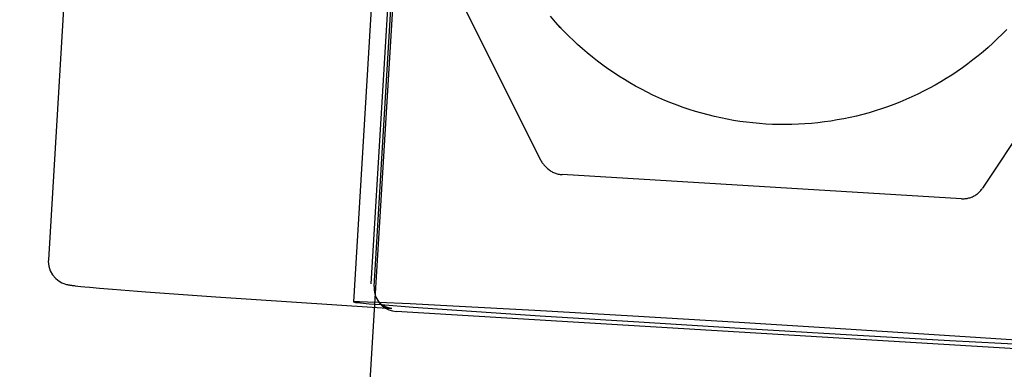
# Model space of a CAD drawing. Header units: inches. Extents: x 0 to 291, y 0 to 188.
# Tile 94 of 113: x 155.081 to 155.498, y 131.145 to 131.294. Entities that reach past the tile are written whole.
import ezdxf

# ---------------------------------------------------------------- set-up
doc = ezdxf.new("R2010")
doc.units = ezdxf.units.IN
doc.header["$LTSCALE"] = 16.018896
doc.header["$MEASUREMENT"] = 0
doc.linetypes.add('HIDDEN', pattern=[0.2, 0.1, -0.1])
doc.layers.add('02___PRT_ALL_AXES', color=7, linetype='CONTINUOUS')
doc.layers.add('DEFAULT_2', color=8, linetype='HIDDEN')

msp = doc.modelspace()

# ---------------------------------------------------------------- linework, layer by layer
at = {"layer": '02___PRT_ALL_AXES', "color": 8, "linetype": 'HIDDEN'}
for p, q in [((155.15812, 132.26621), (155.0931, 131.19175)), ((155.26054, 131.65747), (154.53566, 119.6797)), ((155.30787, 131.29246), (155.30568, 131.29498))]:
    msp.add_line(p, q, dxfattribs=at)
for points in [[(155.31398, 131.28608), (155.31317, 131.28688), (155.31123, 131.28884), (155.30934, 131.29085), (155.30748, 131.29289)], [(155.31396, 131.2861), (155.31188, 131.28817), (155.30985, 131.29029), (155.30787, 131.29246)], [(155.49893, 131.28946), (155.49701, 131.28748), (155.49504, 131.28555), (155.49304, 131.28365), (155.49099, 131.2818), (155.48891, 131.27999), (155.48678, 131.27823), (155.48462, 131.27651), (155.48243, 131.27484), (155.4802, 131.27322), (155.47793, 131.27164), (155.47564, 131.27011), (155.47331, 131.26863), (155.47095, 131.2672), (155.46856, 131.26582), (155.46614, 131.26449), (155.46369, 131.26322), (155.46122, 131.26199), (155.45872, 131.26082), (155.4562, 131.2597), (155.45365, 131.25864), (155.45108, 131.25763), (155.44849, 131.25667), (155.44589, 131.25577), (155.44326, 131.25493), (155.44061, 131.25414), (155.43795, 131.25341), (155.43528, 131.25273), (155.43259, 131.25211), (155.42989, 131.25155), (155.42717, 131.25105), (155.42445, 131.2506), (155.42172, 131.25021), (155.41898, 131.24988), (155.41623, 131.24961), (155.41348, 131.2494), (155.41073, 131.24924), (155.40797, 131.24914), (155.40521, 131.24911), (155.40245, 131.24913), (155.39969, 131.2492), (155.39694, 131.24934), (155.39419, 131.24954), (155.39144, 131.24979), (155.3887, 131.2501), (155.38596, 131.25047), (155.38324, 131.2509), (155.38052, 131.25139), (155.37781, 131.25193), (155.37512, 131.25253), (155.37244, 131.25319), (155.36978, 131.25391), (155.36713, 131.25468), (155.36449, 131.25551), (155.36188, 131.25639), (155.35929, 131.25733), (155.35671, 131.25832), (155.35416, 131.25937), (155.35163, 131.26047), (155.34912, 131.26162), (155.34664, 131.26283), (155.34419, 131.26409), (155.34176, 131.2654), (155.33936, 131.26677), (155.33699, 131.26818), (155.33465, 131.26965), (155.33235, 131.27116), (155.33007, 131.27272), (155.32783, 131.27433), (155.32562, 131.27599), (155.32345, 131.27769), (155.32132, 131.27944), (155.31922, 131.28123), (155.31716, 131.28307), (155.31515, 131.28495), (155.31398, 131.28608)]]:
    msp.add_lwpolyline(points, dxfattribs=at)
at = {"layer": 'DEFAULT_2', "color": 8, "linetype": 'HIDDEN'}
for p, q in [((155.25759, 131.75783), (155.22226, 131.17392)), ((155.22985, 131.18164), (155.25244, 131.55495)), ((155.23103, 131.18049), (155.25362, 131.5538)), ((155.22576, 131.38578), (155.30147, 131.23419)), ((155.58211, 131.36351), (155.48868, 131.22215)), ((155.30343, 131.2315), (155.30421, 131.23073)), ((155.47973, 131.21768), (155.3106, 131.22791)), ((155.10557, 131.18066), (155.10692, 131.18053)), ((155.10692, 131.18053), (155.1086, 131.18036)), ((155.1086, 131.18036), (155.11067, 131.18017)), ((155.11067, 131.18017), (155.11475, 131.17982)), ((155.11475, 131.17982), (155.12033, 131.17937)), ((155.12033, 131.17937), (155.13443, 131.17828)), ((155.13443, 131.17828), (155.16403, 131.17616)), ((155.16403, 131.17616), (155.23021, 131.17172)), ((155.23021, 131.17172), (155.23851, 131.17113)), ((155.23402, 131.17273), (155.23284, 131.17388)), ((155.24625, 131.17308), (155.23291, 131.17369)), ((155.26437, 131.17216), (155.24625, 131.17308)), ((155.24761, 131.17175), (155.26612, 131.17045)), ((155.29915, 131.17027), (155.26437, 131.17216)), ((155.53985, 131.1518), (155.2404, 131.1699)), ((155.26612, 131.17045), (155.30136, 131.16811)), ((155.34063, 131.16789), (155.29915, 131.17027)), ((155.30136, 131.16811), (155.34313, 131.16545)), ((155.38566, 131.16522), (155.34063, 131.16789)), ((155.34313, 131.16545), (155.38825, 131.16268)), ((155.43078, 131.16244), (155.38566, 131.16522)), ((155.38825, 131.16268), (155.43327, 131.16)), ((155.47255, 131.15978), (155.43078, 131.16244)), ((155.43327, 131.16), (155.47476, 131.15763)), ((155.50779, 131.15744), (155.47255, 131.15978)), ((155.47476, 131.15763), (155.50954, 131.15574))]:
    msp.add_line(p, q, dxfattribs=at)
for points in [[(155.30147, 131.23419), (155.30161, 131.23391), (155.3018, 131.23357), (155.30201, 131.23323), (155.30223, 131.23291), (155.30246, 131.23259), (155.30271, 131.23228), (155.30297, 131.23198), (155.30324, 131.23169), (155.30342, 131.23151)], [(155.30422, 131.23073), (155.30452, 131.23045), (155.30484, 131.23017), (155.30518, 131.22991), (155.30552, 131.22966), (155.30588, 131.22942), (155.30624, 131.22921), (155.30661, 131.229), (155.307, 131.22882), (155.30738, 131.22865), (155.30778, 131.22849), (155.30818, 131.22836), (155.30859, 131.22824), (155.309, 131.22813), (155.30942, 131.22805), (155.30984, 131.22798), (155.31026, 131.22793), (155.3106, 131.22791)], [(155.47973, 131.21768), (155.48005, 131.21767), (155.48046, 131.21766), (155.48087, 131.21768), (155.48128, 131.21771), (155.48169, 131.21775), (155.48209, 131.21782), (155.48249, 131.2179), (155.48289, 131.21799), (155.48328, 131.21811), (155.48367, 131.21824), (155.48406, 131.21838), (155.48443, 131.21854), (155.4848, 131.21872), (155.48517, 131.21891), (155.48552, 131.21911), (155.48587, 131.21933), (155.4862, 131.21956), (155.48653, 131.21981), (155.48684, 131.22007), (155.48715, 131.22034), (155.48744, 131.22063), (155.48773, 131.22092), (155.488, 131.22123), (155.48825, 131.22155), (155.4885, 131.22188), (155.48868, 131.22215)], [(155.0931, 131.19175), (155.09308, 131.19107), (155.09329, 131.18908), (155.09391, 131.18714), (155.09491, 131.18537), (155.09624, 131.18384), (155.09766, 131.18273), (155.09877, 131.1821), (155.09964, 131.18173), (155.1003, 131.18151), (155.1008, 131.18137), (155.10121, 131.18127), (155.10156, 131.1812), (155.10188, 131.18114), (155.10219, 131.18109), (155.10251, 131.18104), (155.10284, 131.18099), (155.1032, 131.18094), (155.10359, 131.18089), (155.10401, 131.18084), (155.10448, 131.18078), (155.10557, 131.18066)], [(155.23103, 131.18049), (155.23105, 131.17895), (155.23131, 131.17743), (155.23182, 131.17595), (155.23255, 131.17456), (155.23349, 131.17329), (155.23402, 131.17273)], [(155.23291, 131.17369), (155.2282, 131.17387), (155.22483, 131.17397), (155.22285, 131.17398), (155.22226, 131.17392)], [(155.22226, 131.17391), (155.22309, 131.17374), (155.2253, 131.1735), (155.22891, 131.17318), (155.23385, 131.17278), (155.24761, 131.17175)], [(155.23851, 131.17113), (155.23853, 131.17113), (155.23851, 131.17113), (155.23843, 131.17114), (155.23829, 131.17116), (155.23809, 131.17119), (155.23783, 131.17124), (155.23752, 131.17131), (155.23711, 131.17141), (155.23673, 131.17153), (155.23652, 131.1716), (155.23633, 131.17167), (155.23607, 131.17177), (155.23573, 131.17192), (155.23531, 131.17212), (155.23472, 131.17244), (155.23386, 131.17301), (155.23284, 131.17388)], [(155.23402, 131.17273), (155.23463, 131.17218), (155.23592, 131.17128), (155.23733, 131.17059), (155.23884, 131.17012), (155.2404, 131.1699)]]:
    msp.add_lwpolyline(points, dxfattribs=at)

doc.saveas('drawing.dxf')
